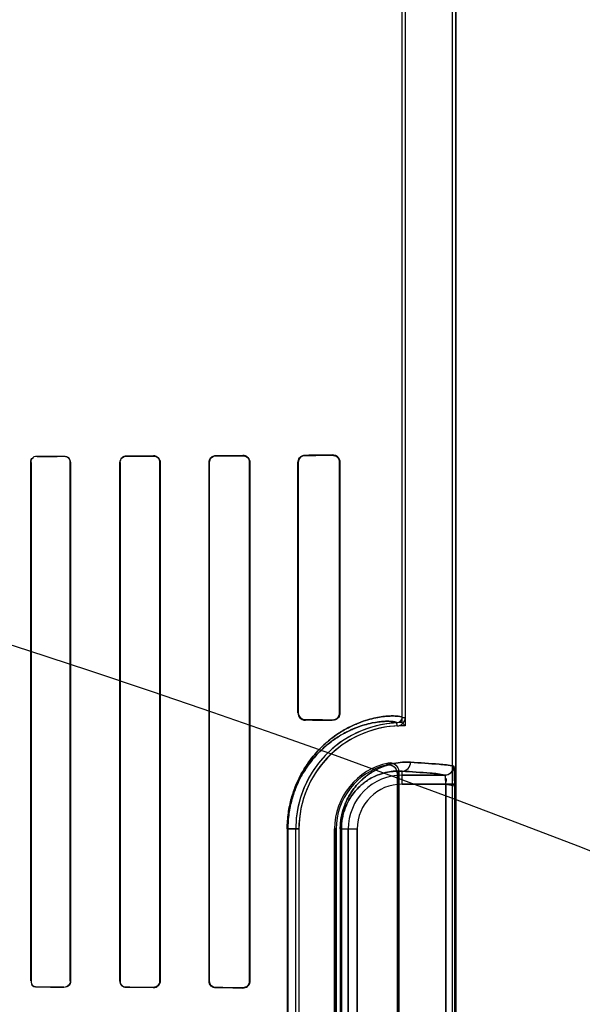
# Model space of a CAD drawing. Header units: millimetres. Extents: x 0 to 297, y 0 to 210.
# Tile 163 of 256: x 58.36 to 58.517, y 157.677 to 157.953. Entities that reach past the tile are written whole.
import ezdxf

# ---------------------------------------------------------------- set-up
doc = ezdxf.new("R2010")
doc.units = ezdxf.units.MM
doc.header["$LTSCALE"] = 16.335
doc.layers.get('0').update_dxf_attribs({"linetype": 'CONTINUOUS'})
for name, color, linetype in [('AXES_REF', 7, 'CONTINUOUS'), ('INTFCLR_1', 7, 'CONTINUOUS'), ('INTFCLR_72935', 7, 'CONTINUOUS')]:
    doc.layers.add(name, color=color, linetype=linetype)

msp = doc.modelspace()

# ---------------------------------------------------------------- linework, layer by layer
at = {"color": 7, "linetype": 'Continuous'}
for radius in [4.8479140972, 4.8475, 4.8164570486]:
    msp.add_circle((57.445730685, 154.9564782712), radius, dxfattribs=at)
msp.add_arc((57.445730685, 154.9564782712), 4.8, 278.2771290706, 261.7228709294, dxfattribs=at)
at = {"layer": 'AXES_REF', "color": 9, "linetype": 'Continuous'}
for radius in [4.4222561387, 2.9642884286]:
    msp.add_circle((57.445730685, 154.9564782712), radius, dxfattribs=at)
at = {"layer": 'AXES_REF', "color": 7, "linetype": 'Continuous'}
msp.add_arc((57.445730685, 154.9564782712), 4.91, 143.2753778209, 36.724622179, dxfattribs=at)
at = {"layer": 'INTFCLR_1', "color": 6, "linetype": 'Continuous'}
for p, q in [((58.4666464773, 157.7576758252), (58.4666464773, 158.0417576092)), ((58.4675281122, 158.0417491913), (58.4675281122, 157.7576758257)), ((58.4807648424, 156.7064711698), (58.4807648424, 158.0414795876)), ((58.4816464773, 156.7064711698), (58.4816464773, 158.0414711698)), ((58.36284735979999, 157.6839711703), (58.36284735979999, 157.8289711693)), ((58.3629117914, 157.68397117), (58.3629117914, 157.8289711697)), ((58.37385703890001, 157.8289711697), (58.37385703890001, 157.68397117)), ((58.3739244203, 157.8289711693), (58.3739244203, 157.6839711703)), ((58.38777273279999, 157.6839711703), (58.38777273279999, 157.8289711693)), ((58.3878437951, 157.68397117), (58.3878437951, 157.8289711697)), ((58.3989330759, 157.8289711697), (58.3989330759, 157.68397117)), ((58.3990088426, 157.8289711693), (58.3990088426, 157.6839711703)), ((58.4126749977, 157.6839711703), (58.4126749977, 157.8289711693)), ((58.4127569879, 157.68397117), (58.4127569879, 157.8289711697)), ((58.4240316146, 157.8289711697), (58.4240316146, 157.68397117)), ((58.4241222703, 157.8289711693), (58.4241222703, 157.6839711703)), ((58.4375383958, 157.7589711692), (58.4375383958, 157.8289711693)), ((58.43764214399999, 157.7589711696), (58.43764214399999, 157.8289711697)), ((58.4491672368, 157.8289711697), (58.4491672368, 157.7589711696)), ((58.4492939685, 157.8289711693), (58.4492939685, 157.7589711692)), ((58.4653273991, 157.7419398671), (58.4653273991, 157.5910024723)), ((58.4657648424, 157.5904539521), (58.4657648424, 157.7424883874)), ((58.4369060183, 157.6064711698), (58.4369060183, 157.7264711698)), ((58.4377876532, 157.7264711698), (58.4377876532, 157.6064711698)), ((58.4477876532, 157.7264711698), (58.4477876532, 157.6064711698)), ((58.4482250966, 157.6064711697), (58.4482250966, 157.7264711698))]:
    msp.add_line(p, q, dxfattribs=at)
at = {"layer": 'INTFCLR_1', "color": 9, "linetype": 'Continuous'}
for p, q in [((58.3646204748, 157.8307489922), (58.3646204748, 157.8306840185)), ((58.37212047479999, 157.8307031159), (58.37212047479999, 157.8307698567)), ((58.3896204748, 157.8308252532), (58.3896204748, 157.8307533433)), ((58.3971204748, 157.8307776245), (58.3971204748, 157.8308523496)), ((58.4146204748, 157.8309256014), (58.4146204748, 157.8308421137)), ((58.4221204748, 157.8308737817), (58.4221204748, 157.8309624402)), ((58.43962047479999, 157.8310676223), (58.43962047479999, 157.8309603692)), ((58.44712047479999, 157.8310047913), (58.44712047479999, 157.8311255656)), ((58.3629117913, 157.8289711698), (58.36284735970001, 157.8289711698)), ((58.3739244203, 157.8289711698), (58.37385703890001, 157.8289711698)), ((58.387843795, 157.8289711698), (58.38777273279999, 157.8289711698)), ((58.3990088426, 157.8289711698), (58.39893307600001, 157.8289711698)), ((58.4127569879, 157.8289711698), (58.4126749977, 157.8289711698)), ((58.4241222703, 157.8289711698), (58.4240316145, 157.8289711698)), ((58.43764214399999, 157.8289711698), (58.4375383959, 157.8289711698)), ((58.4492939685, 157.8289711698), (58.4491672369, 157.8289711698)), ((58.4375383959, 157.7589711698), (58.43764214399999, 157.7589711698)), ((58.4491672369, 157.7589711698), (58.4492939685, 157.7589711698)), ((58.43962047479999, 157.7569819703), (58.43962047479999, 157.7568747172)), ((58.44712047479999, 157.7568167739), (58.44712047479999, 157.7569375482)), ((58.4652608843, 157.7552967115), (58.4652184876, 157.7561773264)), ((58.4666464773, 157.7576758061), (58.4675281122, 157.7576758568)), ((58.4666464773, 157.7390144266), (58.4666464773, 157.7426362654)), ((58.4666464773, 157.7415140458), (58.4785911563, 157.7415140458)), ((58.4788604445, 157.7390144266), (58.4666464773, 157.7390144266)), ((58.4788604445, 157.7390144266), (58.4788604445, 157.5939279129)), ((58.4813578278, 157.5939279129), (58.4813578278, 157.7390144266)), ((58.4345458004, 157.7264711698), (58.4345458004, 157.6064711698)), ((58.4345458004, 157.7264711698), (58.4377876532, 157.7264711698)), ((58.43473021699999, 157.6064711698), (58.43473021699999, 157.7264711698)), ((58.4482250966, 157.7264711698), (58.4477876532, 157.7264711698)), ((58.4493763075, 157.7264711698), (58.4493763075, 157.6064711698)), ((58.4493763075, 157.7264711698), (58.4541032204, 157.7264711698)), ((58.44966846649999, 157.6064711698), (58.44966846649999, 157.7264711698)), ((58.4516036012, 157.6064711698), (58.4516036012, 157.7264711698)), ((58.4541032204, 157.7264711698), (58.4541032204, 157.6064711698)), ((58.36284735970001, 157.6839711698), (58.3629117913, 157.6839711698)), ((58.37385703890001, 157.6839711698), (58.3739244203, 157.6839711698)), ((58.38777273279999, 157.6839711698), (58.387843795, 157.6839711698)), ((58.39893307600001, 157.6839711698), (58.3990088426, 157.6839711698)), ((58.4126749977, 157.6839711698), (58.4127569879, 157.6839711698)), ((58.4240316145, 157.6839711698), (58.4241222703, 157.6839711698)), ((58.3646204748, 157.682258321), (58.3646204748, 157.6821933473)), ((58.37212047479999, 157.6821724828), (58.37212047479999, 157.6822392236)), ((58.3896204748, 157.6821889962), (58.3896204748, 157.6821170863)), ((58.3971204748, 157.6820899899), (58.3971204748, 157.682164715)), ((58.4146204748, 157.6821002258), (58.4146204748, 157.6820167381)), ((58.4221204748, 157.6819798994), (58.4221204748, 157.6820685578))]:
    msp.add_line(p, q, dxfattribs=at)
at = {"layer": 'INTFCLR_1', "color": 7, "linetype": 'Continuous'}
for p, q in [((58.4221204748, 157.8308737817), (58.4227322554, 157.8307756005)), ((58.44712047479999, 157.8310047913), (58.4477330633, 157.8309144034)), ((58.44773234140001, 157.7570277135), (58.44712047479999, 157.7569375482)), ((58.4813578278, 157.7390144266), (58.4788604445, 157.7390144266)), ((58.4788604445, 157.7390144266), (58.4813589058, 157.7385313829)), ((58.42272965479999, 157.6821658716), (58.4221204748, 157.6820685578))]:
    msp.add_line(p, q, dxfattribs=at)
at = {"layer": 'INTFCLR_1', "color": 6, "linetype": 'Continuous'}
for centre, radius, start, end in [((58.4666464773, 157.7264711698), 0.0297404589, 92.7520534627, 180), ((58.46514634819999, 157.7576757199), 0.0015001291, 272.7563464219, 0.0032912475), ((58.46514634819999, 157.7576757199), 0.002381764, 272.7563378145, 0.0025386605), ((58.4666464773, 157.7264711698), 0.028858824, 92.75198959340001, 179.9999988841), ((58.4666464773, 157.7264711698), 0.018858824, 101.8889192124, 179.9999982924), ((58.4666464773, 157.7264711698), 0.0184213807, 103.8352360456, 179.9999997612)]:
    msp.add_arc(centre, radius, start, end, dxfattribs=at)
at = {"layer": 'INTFCLR_1', "color": 9, "linetype": 'Continuous'}
for centre, radius, start, end in [((58.4979974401, 157.7121133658), 0.0481478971, 137.0401804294, 137.9559474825), ((58.497838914, 157.7164607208), 0.0413059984, 140.9411469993, 141.9143405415), ((58.4666464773, 157.7264711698), 0.0150428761, 90.0000000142, 180.0000000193), ((58.4666464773, 157.7264711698), 0.0125432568, 90.00000006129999, 179.9999997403)]:
    msp.add_arc(centre, radius, start, end, dxfattribs=at)
at = {"layer": 'INTFCLR_1', "color": 6, "linetype": 'Continuous'}
for centre, major_axis, ratio, start_param, end_param in [((58.20587047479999, 157.8314711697), (0.2607760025, 0), 0.0034906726, -0.9162996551, -0.8795209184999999), ((58.20587047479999, 157.8314711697), (0.2757760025, 0), 0.0034906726, -0.9573995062, -0.9237350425), ((58.20587047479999, 157.8314711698), (0.2607760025, 0), 0.0034906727, -0.7888979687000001, -0.7475038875), ((58.20587047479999, 157.8314711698), (0.2757760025, 0), 0.0034906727, -0.8415583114, -0.8044638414), ((58.20587047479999, 157.8314711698), (0.2607760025, 0), 0.0034906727, -0.642674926, -0.5930216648), ((58.20587047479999, 157.8314711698), (0.2757760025, 0), 0.0034906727, -0.7121557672, -0.6694696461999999), ((58.20587047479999, 157.8314711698), (0.2607760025, 0), 0.0034906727, -0.4592997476, -0.3894356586), ((58.20587047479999, 157.8314711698), (0.2757760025, 0), 0.0034906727, -0.5593349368, -0.5057648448), ((58.20587047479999, 157.7564711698), (0.2757760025, 0), 0.0034906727, 0.5057648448, 0.5593349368), ((58.20587047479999, 157.7564711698), (0.2607760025, 0), 0.0034906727, 0.3894356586, 0.4592997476), ((58.20587047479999, 157.6814711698), (0.2757760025, 0), 0.0034906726, 0.9237350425, 0.9573995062), ((58.20587047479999, 157.6814711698), (0.2607760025, 0), 0.0034906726, 0.8795209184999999, 0.9162996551), ((58.20587047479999, 157.6814711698), (0.2757760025, 0), 0.0034906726, 0.8044638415, 0.8415583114), ((58.20587047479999, 157.6814711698), (0.2607760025, 0), 0.0034906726, 0.7475038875, 0.7888979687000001), ((58.20587047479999, 157.6814711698), (0.2757760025, 0), 0.0034906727, 0.6694696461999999, 0.7121557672), ((58.20587047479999, 157.6814711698), (0.2607760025, 0), 0.0034906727, 0.5930216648, 0.642674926)]:
    msp.add_ellipse(centre, major_axis=major_axis, ratio=ratio, start_param=start_param, end_param=end_param, dxfattribs=at)
for points in [[(58.36284735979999, 157.8289711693), (58.36284735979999, 157.8294361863), (58.3629297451, 157.8302530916), (58.3633947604, 157.8302543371)], [(58.3629117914, 157.8289711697), (58.3629117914, 157.8294237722), (58.3629973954, 157.8302166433), (58.3634499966, 157.8302177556)], [(58.3721204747, 157.8307031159), (58.3726422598, 157.8307044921), (58.3735185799, 157.8305208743), (58.3735185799, 157.8299990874)], [(58.37385703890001, 157.68397117), (58.37385703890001, 157.6835177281), (58.3737762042, 157.68271896), (58.37332276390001, 157.6827201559)], [(58.3646204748, 157.6821933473), (58.364087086, 157.6821947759), (58.3631936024, 157.6823842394), (58.3631936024, 157.6829176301)], [(58.3646204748, 157.6822583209), (58.3641103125, 157.6822595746), (58.3632530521, 157.6824355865), (58.3632530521, 157.6829457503)], [(58.3896204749, 157.6821889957), (58.3891440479, 157.6821904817), (58.3883129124, 157.6822897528), (58.3883129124, 157.682766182)]]:
    msp.add_open_spline(points, degree=3, dxfattribs=at)
for points, knots in [([(58.3721204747, 157.8307698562), (58.3725735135, 157.8307711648), (58.3735312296, 157.8303963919), (58.3739244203, 157.8294374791), (58.3739244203, 157.8289711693)], [0, 0, 0, 0, 0.4927834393, 1, 1, 1, 1]), ([(58.38777273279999, 157.8289711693), (58.38777273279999, 157.8294375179), (58.3881596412, 157.8304200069), (58.3891427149, 157.8308235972), (58.3896204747, 157.8308252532)], [0, 0, 0, 0, 0.493955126, 1, 1, 1, 1]), ([(58.3878437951, 157.8289711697), (58.3878437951, 157.8294274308), (58.3882255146, 157.8303730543), (58.3891691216, 157.8307519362), (58.3896204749, 157.830753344)], [0, 0, 0, 0, 0.5027025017, 1, 1, 1, 1]), ([(58.3971204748, 157.8308523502), (58.3976129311, 157.8308542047), (58.3986190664, 157.8304413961), (58.3990088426, 157.8294407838), (58.3990088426, 157.8289711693)], [0, 0, 0, 0, 0.5118728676, 1, 1, 1, 1]), ([(58.3971204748, 157.830777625), (58.39758909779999, 157.8307791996), (58.39855410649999, 157.830387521), (58.3989330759, 157.8294261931), (58.3989330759, 157.8289711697)], [0, 0, 0, 0, 0.5073632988, 1, 1, 1, 1]), ([(58.4126749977, 157.8289711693), (58.4126749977, 157.8294295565), (58.413045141, 157.8304581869), (58.4140849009, 157.8309231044), (58.4146204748, 157.8309256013)], [0, 0, 0, 0, 0.4611694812, 1, 1, 1, 1]), ([(58.4127569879, 157.8289711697), (58.4127569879, 157.8294246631), (58.4131279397, 157.8304124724), (58.4141218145, 157.8308400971), (58.4146204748, 157.8308421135)], [0, 0, 0, 0, 0.4762796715, 1, 1, 1, 1]), ([(58.4221204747, 157.8309624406), (58.4225717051, 157.8309647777), (58.4236246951, 157.8306090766), (58.4241222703, 157.8295380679), (58.4241222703, 157.8289711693)], [0, 0, 0, 0, 0.4431989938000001, 1, 1, 1, 1]), ([(58.4375383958, 157.8289711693), (58.4375383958, 157.8294351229), (58.43790467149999, 157.8305315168), (58.4390206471, 157.8310633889), (58.4396204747, 157.8310676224)], [0, 0, 0, 0, 0.4361301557, 1, 1, 1, 1]), ([(58.43764214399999, 157.8289711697), (58.43764214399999, 157.8294714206), (58.4380570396, 157.8305239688), (58.4391091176, 157.8309575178), (58.4396204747, 157.8309603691)], [0, 0, 0, 0, 0.4945066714, 1, 1, 1, 1]), ([(58.4471204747, 157.8311255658), (58.4476047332, 157.8311296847), (58.448746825, 157.8307525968), (58.4492939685, 157.8295905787), (58.4492939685, 157.8289711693)], [0, 0, 0, 0, 0.4387808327, 1, 1, 1, 1]), ([(58.4375383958, 157.7589711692), (58.4375383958, 157.7585072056), (58.4379046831, 157.7574108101), (58.439020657, 157.7568789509), (58.4396204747, 157.7568747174)], [0, 0, 0, 0, 0.4361395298, 1, 1, 1, 1]), ([(58.4396204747, 157.7569819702), (58.4391688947, 157.7569844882), (58.43812745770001, 157.757350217), (58.43764214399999, 157.758412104), (58.43764214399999, 157.7589711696)], [0, 0, 0, 0, 0.4468271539, 1, 1, 1, 1]), ([(58.4492939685, 157.7589711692), (58.4492939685, 157.7585132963), (58.4489352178, 157.7573799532), (58.4477649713, 157.7568112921), (58.4471204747, 157.756816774)], [0, 0, 0, 0, 0.4153446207, 1, 1, 1, 1]), ([(58.4622413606, 157.7443580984), (58.4627648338, 157.7444870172), (58.4643253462, 157.7444001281), (58.4653273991, 157.7428442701), (58.4653273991, 157.7419398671)], [0, 0, 0, 0, 0.3734727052, 1, 1, 1, 1]), ([(58.4657648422, 157.7424883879), (58.4657648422, 157.7430180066), (58.4653220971, 157.7444830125), (58.463631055, 157.7451085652), (58.4627612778, 157.7449254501)], [0, 0, 0, 0, 0.3733751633, 1, 1, 1, 1]), ([(58.481086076, 157.7440136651), (58.4810853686, 157.7433763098), (58.4805534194, 157.7420500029), (58.47922766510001, 157.741514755), (58.4785911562, 157.7415140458)], [0, 0, 0, 0, 0.5003322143, 1, 1, 1, 1]), ([(58.4788604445, 157.7390144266), (58.47886187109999, 157.7391696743), (58.4788647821, 157.7398119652), (58.4788063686, 157.7406807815), (58.4787585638, 157.741259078), (58.4786427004, 157.7415315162), (58.4785911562, 157.7415140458)], [0, 0, 0, 0, 0.1826563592, 0.7651859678, 0.9359698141, 1, 1, 1, 1]), ([(58.3739244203, 157.6839711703), (58.3739244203, 157.6835061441), (58.3735327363, 157.6825474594), (58.3725748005, 157.6821711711), (58.3721204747, 157.6821724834)], [0, 0, 0, 0, 0.50581849, 1, 1, 1, 1]), ([(58.3896204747, 157.6821170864), (58.3891410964, 157.6821187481), (58.3881577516, 157.6825242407), (58.38777273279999, 157.683506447), (58.38777273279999, 157.6839711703)], [0, 0, 0, 0, 0.5077628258, 1, 1, 1, 1]), ([(58.3989330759, 157.68397117), (58.3989330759, 157.6835154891), (58.3985533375, 157.6825540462), (58.3975884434, 157.6821631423), (58.3971204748, 157.6821647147)], [0, 0, 0, 0, 0.4933468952, 1, 1, 1, 1]), ([(58.3990088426, 157.6839711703), (58.3990088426, 157.6835095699), (58.3986280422, 157.6825106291), (58.3976208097, 157.6820881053), (58.3971204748, 157.6820899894)], [0, 0, 0, 0, 0.4798645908, 1, 1, 1, 1]), ([(58.4146204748, 157.6820167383), (58.414139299, 157.6820189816), (58.4131082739, 157.6824195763), (58.4126749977, 157.6834579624), (58.4126749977, 157.6839711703)], [0, 0, 0, 0, 0.4838961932, 1, 1, 1, 1]), ([(58.4146204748, 157.6821002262), (58.4141743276, 157.6821020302), (58.4131893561, 157.6824685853), (58.4127569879, 157.6834653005), (58.4127569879, 157.68397117)], [0, 0, 0, 0, 0.4686358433, 1, 1, 1, 1]), ([(58.4241222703, 157.6839711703), (58.4241222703, 157.6835210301), (58.42376217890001, 157.6824701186), (58.422688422, 157.6819769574), (58.4221204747, 157.6819798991)], [0, 0, 0, 0, 0.4421396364, 1, 1, 1, 1])]:
    msp.add_open_spline(points, degree=3, knots=knots, dxfattribs=at)
at = {"layer": 'INTFCLR_1', "color": 7, "linetype": 'Continuous'}
for points, knots in [([(58.4221204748, 157.8308737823), (58.4225785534, 157.8308674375), (58.42358837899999, 157.8305099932), (58.424034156, 157.8294862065), (58.4240316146, 157.8289711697)], [0, 0, 0, 0, 0.4707549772, 1, 1, 1, 1]), ([(58.4471204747, 157.8310047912), (58.4476130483, 157.8310009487), (58.4486952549, 157.83061426), (58.44916936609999, 157.8295200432), (58.4491672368, 157.8289711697)], [0, 0, 0, 0, 0.4729760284, 1, 1, 1, 1]), ([(58.4491672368, 157.7589711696), (58.4491669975, 157.7584714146), (58.44875463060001, 157.7573862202), (58.4476623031, 157.7569410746), (58.4471204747, 157.7569375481)], [0, 0, 0, 0, 0.4797979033, 1, 1, 1, 1]), ([(58.481086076, 157.7440136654), (58.4812031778, 157.7434282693), (58.4813306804, 157.7422257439), (58.4813472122, 157.740552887), (58.4813578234, 157.7394757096), (58.4813578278, 157.7390144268)], [0, 0, 0, 0, 0.3551241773, 0.7239401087, 1, 1, 1, 1]), ([(58.4813589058, 157.7385313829), (58.481360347, 157.7388533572), (58.4813561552, 157.7396448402), (58.4813488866, 157.7407278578), (58.4813169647, 157.7417248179), (58.48130348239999, 157.7426597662), (58.4811635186, 157.7432740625), (58.4812215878, 157.7439769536), (58.481086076, 157.7440136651)], [0, 0, 0, 0, 0.1755373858, 0.4319359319, 0.5881395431, 0.7249066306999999, 0.9234579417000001, 1, 1, 1, 1]), ([(58.4240316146, 157.68397117), (58.4240317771, 157.6834603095), (58.4235945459, 157.6824364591), (58.4225827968, 157.6820763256), (58.4221204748, 157.6820685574)], [0, 0, 0, 0, 0.5249028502, 1, 1, 1, 1])]:
    msp.add_open_spline(points, degree=3, knots=knots, dxfattribs=at)
for points in [[(58.4227322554, 157.8307756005), (58.4232264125, 157.8306103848), (58.4238802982, 157.8302357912), (58.42388028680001, 157.8297147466)], [(58.4477330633, 157.8309144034), (58.44817235, 157.8307788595), (58.44883503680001, 157.8305447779), (58.44883500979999, 157.8300850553)], [(58.4491672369, 157.7589711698), (58.4491672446, 157.7584768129), (58.4490988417, 157.7577358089), (58.4486264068, 157.7575902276)], [(58.4240316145, 157.6839711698), (58.4240316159, 157.6834339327), (58.4238587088, 157.6826807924), (58.4233489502, 157.6825111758)]]:
    msp.add_open_spline(points, degree=3, dxfattribs=at)
at = {"layer": 'INTFCLR_1', "color": 9, "linetype": 'Continuous'}
for points, knots in [([(58.43454580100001, 157.7264711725), (58.4345458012, 157.7279653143), (58.4347010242, 157.7301873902), (58.4352027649, 157.7330536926), (58.4356949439, 157.7350716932), (58.4362850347, 157.7369634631), (58.4371517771, 157.7392483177), (58.43815301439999, 157.7413431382), (58.4392552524, 157.7432465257), (58.4403375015, 157.7449206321), (58.44173049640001, 157.7467827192), (58.443461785, 157.7487270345), (58.44566017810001, 157.7508386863), (58.448336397, 157.7529238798), (58.45103448, 157.7545326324), (58.4530553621, 157.7555163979), (58.4548529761, 157.7562800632), (58.4569313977, 157.7569955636), (58.4592165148, 157.7575675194), (58.4612035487, 157.7579019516), (58.462844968, 157.7580599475), (58.4645091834, 157.7581160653), (58.4654885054, 157.7579981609), (58.4666465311, 157.7578900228), (58.4666464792, 157.7576758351)], [0, 0, 0, 0, 0.0889624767, 0.1320587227, 0.1731704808, 0.2125452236, 0.2499716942, 0.3186065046, 0.3504676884, 0.3808901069, 0.4372578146, 0.4887306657, 0.5357262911, 0.6186117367, 0.6900918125, 0.7223293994, 0.7523795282, 0.806346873, 0.8529608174, 0.8926493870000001, 0.9257163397, 0.9524727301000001, 0.9872470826, 1, 1, 1, 1]), ([(58.43473021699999, 157.7264711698), (58.4347302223, 157.7278982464), (58.4348777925, 157.7300203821), (58.435354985, 157.7327579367), (58.4358229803, 157.7346849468), (58.4363841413, 157.736491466), (58.4372082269, 157.7386729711), (58.4381602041, 157.7406728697), (58.43920841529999, 157.742489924), (58.4402372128, 157.7440875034), (58.4415613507, 157.7458640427), (58.4432071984, 157.7477186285), (58.4452959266, 157.7497312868), (58.447838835, 157.7517176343), (58.4504023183, 157.7532487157), (58.4523226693, 157.7541836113), (58.45402974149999, 157.754908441), (58.45600337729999, 157.7555857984), (58.4581718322, 157.7561246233), (58.46005613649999, 157.7564359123), (58.4616133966, 157.7565805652), (58.4631902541, 157.7566224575), (58.4641294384, 157.7565142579), (58.4652191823, 157.7563824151), (58.46521848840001, 157.7561773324)], [0, 0, 0, 0, 0.0892584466, 0.1324872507, 0.1737197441, 0.2131970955, 0.2507274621, 0.3195106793, 0.3514129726, 0.38189045, 0.438318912, 0.4898005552, 0.5368058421, 0.6195979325, 0.6909782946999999, 0.7231259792, 0.7531290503, 0.8069405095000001, 0.85338955, 0.892886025, 0.9258102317, 0.9524756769, 0.9871727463, 1, 1, 1, 1]), ([(58.4493763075, 157.7264711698), (58.44937630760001, 157.7270777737), (58.44943471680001, 157.7282749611), (58.449688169, 157.7300113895), (58.4500803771, 157.7316352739), (58.4505784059, 157.7331201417), (58.4511536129, 157.7344634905), (58.45196692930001, 157.736026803), (58.4530723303, 157.7377066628), (58.4545125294, 157.7393939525), (58.4559734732, 157.7407630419), (58.4574318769, 157.7418746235), (58.4592866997, 157.7430311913), (58.46155169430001, 157.7440733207), (58.4642032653, 157.7448260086), (58.46668110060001, 157.7451663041), (58.4682731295, 157.7451777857), (58.4690321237, 157.7451358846)], [0, 0, 0, 0, 0.0600429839, 0.1184181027, 0.1734493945, 0.22517713, 0.2732606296, 0.3179414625, 0.3994792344, 0.4716692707, 0.5370373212, 0.5972913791, 0.6528779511, 0.7531551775, 0.8428840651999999, 0.9247587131, 1, 1, 1, 1]), ([(58.4666464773, 157.7426362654), (58.4672587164, 157.7426396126), (58.4685432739, 157.7432049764), (58.4690289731, 157.7445032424), (58.4690321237, 157.7451358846)], [0, 0, 0, 0, 0.4918058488, 1, 1, 1, 1]), ([(58.4690321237, 157.7451358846), (58.4716927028, 157.7449890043), (58.4757028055, 157.7446781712), (58.4797609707, 157.7443726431), (58.481086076, 157.7440136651)], [0, 0, 0, 0, 0.6599704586, 1, 1, 1, 1]), ([(58.44966846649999, 157.7264711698), (58.4496684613, 157.7269999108), (58.4497191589, 157.7280433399), (58.44993905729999, 157.7295565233), (58.4502794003, 157.7309714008), (58.4508355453, 157.732636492), (58.4516833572, 157.7344407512), (58.4528731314, 157.7362543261), (58.4541211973, 157.7377199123), (58.4553860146, 157.7389066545), (58.4566481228, 157.7398683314), (58.4582508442, 157.7408658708), (58.4602066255, 157.7417606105), (58.4624933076, 157.7423996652), (58.4646264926, 157.7426795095), (58.4659949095, 157.7426779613), (58.4666464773, 157.7426362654)], [0, 0, 0, 0, 0.0604434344, 0.11919797, 0.1745530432, 0.2265687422, 0.3196855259, 0.4015022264, 0.473822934, 0.5392349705, 0.5994014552, 0.6549095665, 0.7547931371, 0.8440475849, 0.9253631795, 1, 1, 1, 1]), ([(58.4785911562, 157.7415140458), (58.4772786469, 157.7418728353), (58.4732566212, 157.7421786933), (58.4692829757, 157.7424893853), (58.4666464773, 157.7426362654)], [0, 0, 0, 0, 0.3400599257, 1, 1, 1, 1])]:
    msp.add_open_spline(points, degree=3, knots=knots, dxfattribs=at)
at = {"layer": 'INTFCLR_72935', "color": 6, "linetype": 'Continuous'}
for p, q in [((58.4666464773, 157.7562116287), (58.4666464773, 158.0417576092)), ((58.4675281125, 158.0417407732), (58.4675281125, 157.7553165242)), ((58.480764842, 156.7064711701), (58.480764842, 158.0414880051)), ((58.4816464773, 158.0414711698), (58.4816464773, 156.7064711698)), ((58.3628473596, 157.8289711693), (58.3628473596, 157.6839711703)), ((58.3629117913, 157.8289711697), (58.3629117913, 157.68397117)), ((58.37385703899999, 157.68397117), (58.37385703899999, 157.8289711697)), ((58.3739244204, 157.6839711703), (58.3739244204, 157.8289711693)), ((58.3877727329, 157.8289711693), (58.3877727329, 157.6839711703)), ((58.3878437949, 157.8289711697), (58.3878437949, 157.68397117)), ((58.39893307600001, 157.68397117), (58.39893307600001, 157.8289711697)), ((58.3990088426, 157.6839711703), (58.3990088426, 157.8289711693)), ((58.4126749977, 157.8289711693), (58.4126749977, 157.6839711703)), ((58.41275698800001, 157.8289711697), (58.41275698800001, 157.68397117)), ((58.4240316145, 157.68397117), (58.4240316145, 157.8289711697)), ((58.4241222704, 157.6839711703), (58.4241222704, 157.8289711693)), ((58.4375383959, 157.8289711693), (58.4375383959, 157.7589711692)), ((58.43764214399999, 157.8289711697), (58.43764214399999, 157.7589711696)), ((58.4491672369, 157.7589711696), (58.4491672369, 157.8289711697)), ((58.4492939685, 157.7589711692), (58.4492939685, 157.8289711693)), ((58.4666464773, 157.7562116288), (58.4675281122, 157.7553165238)), ((58.4653273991, 157.5910024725), (58.4653273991, 157.7419398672)), ((58.4657648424, 157.7424883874), (58.4657648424, 157.5904539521)), ((58.4369060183, 157.6064711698), (58.4369060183, 157.7264711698)), ((58.4377876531, 157.7264711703), (58.4377876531, 157.6064711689)), ((58.4477876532, 157.6064711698), (58.4477876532, 157.7264711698)), ((58.4482250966, 157.7264711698), (58.4482250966, 157.6064711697))]:
    msp.add_line(p, q, dxfattribs=at)
at = {"layer": 'INTFCLR_72935', "color": 9, "linetype": 'Continuous'}
for p, q in [((58.3646204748, 157.8306840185), (58.3646204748, 157.8307489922)), ((58.37212047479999, 157.8307698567), (58.37212047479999, 157.8307031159)), ((58.3896204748, 157.8307533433), (58.3896204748, 157.8308252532)), ((58.3971204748, 157.8308523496), (58.3971204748, 157.8307776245)), ((58.4146204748, 157.8308421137), (58.4146204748, 157.8309256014)), ((58.4221204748, 157.8309624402), (58.4221204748, 157.8308737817)), ((58.43962047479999, 157.8309603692), (58.43962047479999, 157.8310676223)), ((58.44712047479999, 157.8311255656), (58.44712047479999, 157.8310047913)), ((58.36284735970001, 157.8289711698), (58.3629117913, 157.8289711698)), ((58.37385703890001, 157.8289711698), (58.3739244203, 157.8289711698)), ((58.38777273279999, 157.8289711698), (58.387843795, 157.8289711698)), ((58.39893307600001, 157.8289711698), (58.3990088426, 157.8289711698)), ((58.4126749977, 157.8289711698), (58.4127569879, 157.8289711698)), ((58.4240316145, 157.8289711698), (58.4241222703, 157.8289711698)), ((58.4375383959, 157.8289711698), (58.43764214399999, 157.8289711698)), ((58.4491672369, 157.8289711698), (58.4492939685, 157.8289711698)), ((58.43764214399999, 157.7589711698), (58.4375383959, 157.7589711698)), ((58.4492939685, 157.7589711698), (58.4491672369, 157.7589711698)), ((58.43962047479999, 157.7568747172), (58.43962047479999, 157.7569819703)), ((58.44712047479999, 157.7569375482), (58.44712047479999, 157.7568167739)), ((58.4666464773, 157.7390144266), (58.4666464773, 157.7426362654)), ((58.4785911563, 157.7415140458), (58.4666464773, 157.7415140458)), ((58.4666464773, 157.7390144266), (58.4813578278, 157.7390144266)), ((58.4788604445, 157.5939279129), (58.4788604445, 157.7390144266)), ((58.4813578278, 157.5939279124), (58.4813578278, 157.7390144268)), ((58.4377876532, 157.7264711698), (58.4345458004, 157.7264711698)), ((58.4345458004, 157.7264711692), (58.4345458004, 157.6064711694)), ((58.43473021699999, 157.7264711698), (58.43473021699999, 157.6064711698)), ((58.4477876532, 157.7264711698), (58.4482250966, 157.7264711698)), ((58.4493763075, 157.72647117), (58.4493763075, 157.6064711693)), ((58.4493763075, 157.7264711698), (58.4541032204, 157.7264711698)), ((58.44966846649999, 157.7264711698), (58.44966846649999, 157.6064711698)), ((58.4516036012, 157.7264711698), (58.4516036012, 157.6064711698)), ((58.4541032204, 157.6064711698), (58.4541032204, 157.7264711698)), ((58.3629117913, 157.6839711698), (58.36284735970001, 157.6839711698)), ((58.3739244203, 157.6839711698), (58.37385703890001, 157.6839711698)), ((58.387843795, 157.6839711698), (58.38777273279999, 157.6839711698)), ((58.3990088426, 157.6839711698), (58.39893307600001, 157.6839711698)), ((58.4127569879, 157.6839711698), (58.4126749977, 157.6839711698)), ((58.4241222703, 157.6839711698), (58.4240316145, 157.6839711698)), ((58.3646204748, 157.6821933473), (58.3646204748, 157.682258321)), ((58.37212047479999, 157.6822392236), (58.37212047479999, 157.6821724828)), ((58.3896204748, 157.6821170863), (58.3896204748, 157.6821889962)), ((58.3971204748, 157.682164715), (58.3971204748, 157.6820899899)), ((58.4146204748, 157.6820167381), (58.4146204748, 157.6821002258)), ((58.4221204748, 157.6820685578), (58.4221204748, 157.6819798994))]:
    msp.add_line(p, q, dxfattribs=at)
at = {"layer": 'INTFCLR_72935', "color": 7, "linetype": 'Continuous'}
for p, q in [((58.42272965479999, 157.8307764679), (58.4221204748, 157.8308737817)), ((58.44773234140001, 157.830914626), (58.44712047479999, 157.8310047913)), ((58.44712047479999, 157.7569375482), (58.4477330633, 157.7570279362)), ((58.3977432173, 157.682193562), (58.3971204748, 157.6820899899)), ((58.4221204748, 157.6820685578), (58.4227322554, 157.682166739))]:
    msp.add_line(p, q, dxfattribs=at)
at = {"layer": 'INTFCLR_72935', "color": 6, "linetype": 'Continuous'}
for radius, start, end in [(0.0297404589, 90, 180), (0.028858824, 88.2493453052, 179.9999988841), (0.018858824, 101.8889192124, 179.9999982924), (0.0184213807, 103.835236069, 179.9999998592)]:
    msp.add_arc((58.4666464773, 157.7264711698), radius, start, end, dxfattribs=at)
at = {"layer": 'INTFCLR_72935', "color": 9, "linetype": 'Continuous'}
for centre, radius, start, end in [((58.4979973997, 157.7121134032), 0.0481478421, 137.0401802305, 137.9559483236), ((58.4978389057, 157.7164607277), 0.0413059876, 140.9411471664, 141.9143409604), ((58.4666464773, 157.7264711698), 0.0150428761, 89.9999999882, 180), ((58.4666464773, 157.7264711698), 0.0125432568, 90.00000006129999, 179.9999997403)]:
    msp.add_arc(centre, radius, start, end, dxfattribs=at)
at = {"layer": 'INTFCLR_72935', "color": 6, "linetype": 'Continuous'}
for centre, major_axis, ratio, start_param, end_param in [((58.20587047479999, 157.8314711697), (0.2607760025, 0), 0.0034906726, -0.9162996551, -0.8795209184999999), ((58.20587047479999, 157.8314711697), (0.2757760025, 0), 0.0034906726, -0.9573995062, -0.9237350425), ((58.20587047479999, 157.8314711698), (0.2607760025, 0), 0.0034906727, -0.7888979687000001, -0.7475038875), ((58.20587047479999, 157.8314711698), (0.2757760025, 0), 0.0034906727, -0.8415583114, -0.8044638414), ((58.20587047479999, 157.8314711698), (0.2607760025, 0), 0.0034906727, -0.642674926, -0.5930216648), ((58.20587047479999, 157.8314711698), (0.2757760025, 0), 0.0034906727, -0.7121557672, -0.6694696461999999), ((58.20587047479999, 157.8314711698), (0.2607760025, 0), 0.0034906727, -0.4592997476, -0.3894356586), ((58.20587047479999, 157.8314711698), (0.2757760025, 0), 0.0034906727, -0.5593349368, -0.5057648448), ((58.20587047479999, 157.7564711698), (0.2757760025, 0), 0.0034906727, 0.5057648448, 0.5593349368), ((58.20587047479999, 157.7564711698), (0.2607760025, 0), 0.0034906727, 0.3894356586, 0.4592997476), ((58.20587047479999, 157.6814711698), (0.2757760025, 0), 0.0034906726, 0.9237350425, 0.9573995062), ((58.20587047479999, 157.6814711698), (0.2607760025, 0), 0.0034906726, 0.8795209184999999, 0.9162996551), ((58.20587047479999, 157.6814711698), (0.2757760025, 0), 0.0034906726, 0.8044638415, 0.8415583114), ((58.20587047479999, 157.6814711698), (0.2607760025, 0), 0.0034906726, 0.7475038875, 0.7888979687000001), ((58.20587047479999, 157.6814711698), (0.2757760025, 0), 0.0034906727, 0.6694696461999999, 0.7121557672), ((58.20587047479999, 157.6814711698), (0.2607760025, 0), 0.0034906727, 0.5930216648, 0.642674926)]:
    msp.add_ellipse(centre, major_axis=major_axis, ratio=ratio, start_param=start_param, end_param=end_param, dxfattribs=at)
for points in [[(58.3628473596, 157.8289711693), (58.3628473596, 157.8294393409), (58.3629339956, 157.8302602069), (58.3634021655, 157.8302614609)], [(58.3646204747, 157.8306840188), (58.3641042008, 157.8306827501), (58.3632407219, 157.8304966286), (58.3632407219, 157.8299803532)], [(58.37385703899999, 157.8289711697), (58.37385703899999, 157.8294293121), (58.373769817, 157.8302339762), (58.3733116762, 157.8302327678)], [(58.3896204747, 157.830753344), (58.3891628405, 157.8307519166), (58.388355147, 157.8306782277), (58.388355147, 157.8302205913)], [(58.4666464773, 157.7576758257), (58.4666464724, 157.7572195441), (58.4664755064, 157.7564807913), (58.4660197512, 157.7564588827)], [(58.3629117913, 157.68397117), (58.3629117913, 157.6835151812), (58.36300207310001, 157.6827181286), (58.3634580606, 157.6827170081)], [(58.3739244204, 157.6839711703), (58.3739244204, 157.6835015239), (58.3738422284, 157.6826734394), (58.3733725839, 157.6826747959)], [(58.3878437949, 157.68397117), (58.3878437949, 157.6835125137), (58.3879163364, 157.6827033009), (58.3883749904, 157.6827018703)], [(58.3646204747, 157.6821933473), (58.36408043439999, 157.6821947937), (58.3631802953, 157.6823953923), (58.3631802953, 157.6829354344)], [(58.3721204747, 157.6822392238), (58.3726491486, 157.6822378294), (58.3735323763, 157.6824330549), (58.3735323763, 157.6829617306)]]:
    msp.add_open_spline(points, degree=3, dxfattribs=at)
for points, knots in [([(58.3721204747, 157.8307698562), (58.3725795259, 157.8307711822), (58.373538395, 157.8303894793), (58.3739244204, 157.8294315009), (58.3739244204, 157.8289711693)], [0, 0, 0, 0, 0.4993046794, 1, 1, 1, 1]), ([(58.3877727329, 157.8289711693), (58.3877727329, 157.8294391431), (58.3881618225, 157.8304216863), (58.3891443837, 157.8308236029), (58.3896204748, 157.8308252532)], [0, 0, 0, 0, 0.4956993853, 1, 1, 1, 1]), ([(58.3990088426, 157.8289711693), (58.3990088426, 157.8294327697), (58.3986280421, 157.8304317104), (58.3976208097, 157.8308542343), (58.3971204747, 157.8308523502)], [0, 0, 0, 0, 0.4798645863, 1, 1, 1, 1]), ([(58.39893307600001, 157.8289711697), (58.39893307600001, 157.8294304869), (58.3985487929, 157.8303923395), (58.3975847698, 157.830779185), (58.3971204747, 157.830777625)], [0, 0, 0, 0, 0.4973037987, 1, 1, 1, 1]), ([(58.4126749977, 157.8289711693), (58.4126749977, 157.8294910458), (58.4131162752, 157.8305304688), (58.414146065, 157.8309233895), (58.4146204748, 157.8309256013)], [0, 0, 0, 0, 0.5228612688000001, 1, 1, 1, 1]), ([(58.4146204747, 157.8308421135), (58.414122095, 157.8308400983), (58.41312826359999, 157.83041281), (58.41275698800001, 157.8294249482), (58.41275698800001, 157.8289711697)], [0, 0, 0, 0, 0.5234231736, 1, 1, 1, 1]), ([(58.4241222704, 157.8289711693), (58.4241222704, 157.8294784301), (58.4236971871, 157.8305400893), (58.4226324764, 157.8309650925), (58.4221204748, 157.8309624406)], [0, 0, 0, 0, 0.4976710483, 1, 1, 1, 1]), ([(58.4375383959, 157.8289711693), (58.4375383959, 157.8294351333), (58.4379046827, 157.8305315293), (58.4390206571, 157.831063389), (58.43962047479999, 157.8310676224)], [0, 0, 0, 0, 0.436139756, 1, 1, 1, 1]), ([(58.43962047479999, 157.8309603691), (58.4391688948, 157.8309578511), (58.4381274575, 157.8305921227), (58.43764214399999, 157.8295302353), (58.43764214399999, 157.8289711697)], [0, 0, 0, 0, 0.4468271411, 1, 1, 1, 1]), ([(58.4492939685, 157.8289711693), (58.4492939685, 157.8294290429), (58.4489352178, 157.8305623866), (58.44776497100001, 157.8311310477), (58.44712047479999, 157.8311255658)], [0, 0, 0, 0, 0.4153451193, 1, 1, 1, 1]), ([(58.4375383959, 157.7589711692), (58.4375383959, 157.7585072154), (58.4379046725, 157.7574108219), (58.4390206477, 157.7568789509), (58.43962047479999, 157.7568747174)], [0, 0, 0, 0, 0.4361304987, 1, 1, 1, 1]), ([(58.43764214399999, 157.7589711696), (58.43764214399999, 157.7584886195), (58.4380369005, 157.7574393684), (58.4390916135, 157.7569849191), (58.43962047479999, 157.7569819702)], [0, 0, 0, 0, 0.4771017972, 1, 1, 1, 1]), ([(58.4492939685, 157.7589711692), (58.4492939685, 157.7585124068), (58.4489342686, 157.7573788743), (58.4477641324, 157.7568112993), (58.44712047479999, 157.756816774)], [0, 0, 0, 0, 0.4161324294, 1, 1, 1, 1]), ([(58.4653273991, 157.7419398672), (58.4653273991, 157.742478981), (58.4648698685, 157.7439734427), (58.46311952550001, 157.7445743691), (58.4622413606, 157.7443580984)], [0, 0, 0, 0, 0.3734722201, 1, 1, 1, 1]), ([(58.4627612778, 157.7449254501), (58.46327953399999, 157.7450345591), (58.4648043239, 157.7449031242), (58.4657648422, 157.7433772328), (58.4657648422, 157.7424883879)], [0, 0, 0, 0, 0.3733741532, 1, 1, 1, 1]), ([(58.3896204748, 157.6821170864), (58.38913687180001, 157.6821187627), (58.38815309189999, 157.6825295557), (58.3877727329, 157.6835107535), (58.3877727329, 157.6839711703)], [0, 0, 0, 0, 0.5122820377, 1, 1, 1, 1]), ([(58.3971204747, 157.6821647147), (58.3975924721, 157.6821631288), (58.398557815, 157.6825591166), (58.39893307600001, 157.6835195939), (58.39893307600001, 157.68397117)], [0, 0, 0, 0, 0.5110569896, 1, 1, 1, 1]), ([(58.4146204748, 157.6820167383), (58.4141509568, 157.6820189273), (58.4131220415, 157.6824062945), (58.4126749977, 157.6834464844), (58.4126749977, 157.6839711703)], [0, 0, 0, 0, 0.4722579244, 1, 1, 1, 1]), ([(58.41275698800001, 157.68397117), (58.41275698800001, 157.6835176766), (58.4131279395, 157.6825298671), (58.4141218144, 157.6821022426), (58.4146204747, 157.6821002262)], [0, 0, 0, 0, 0.4762796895, 1, 1, 1, 1]), ([(58.4221204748, 157.6819798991), (58.42257170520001, 157.6819775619), (58.4236246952, 157.682333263), (58.4241222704, 157.6834042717), (58.4241222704, 157.6839711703)], [0, 0, 0, 0, 0.4431989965, 1, 1, 1, 1])]:
    msp.add_open_spline(points, degree=3, knots=knots, dxfattribs=at)
at = {"layer": 'INTFCLR_72935', "color": 7, "linetype": 'Continuous'}
for points, knots in [([(58.4240316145, 157.8289711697), (58.424031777, 157.8294820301), (58.4235945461, 157.8305058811), (58.4225827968, 157.8308660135), (58.4221204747, 157.8308737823)], [0, 0, 0, 0, 0.5249027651, 1, 1, 1, 1]), ([(58.4491672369, 157.8289711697), (58.4491669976, 157.8294709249), (58.44875463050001, 157.8305561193), (58.447662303, 157.8310012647), (58.44712047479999, 157.8310047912)], [0, 0, 0, 0, 0.4797980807, 1, 1, 1, 1]), ([(58.44712047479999, 157.7569375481), (58.4476130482, 157.7569413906), (58.44869525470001, 157.7573280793), (58.4491693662, 157.758422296), (58.4491672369, 157.7589711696)], [0, 0, 0, 0, 0.4729758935, 1, 1, 1, 1]), ([(58.4785609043, 157.7415298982), (58.4791988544, 157.7415268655), (58.48053487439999, 157.7420651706), (58.4810585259, 157.7434035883), (58.4810554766, 157.7440453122)], [0, 0, 0, 0, 0.4985254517, 1, 1, 1, 1]), ([(58.481086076, 157.7440136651), (58.4810853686, 157.7433763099), (58.4805534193, 157.7420500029), (58.47922766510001, 157.741514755), (58.4785911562, 157.7415140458)], [0, 0, 0, 0, 0.5003322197, 1, 1, 1, 1]), ([(58.4810554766, 157.7440453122), (58.4811539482, 157.7441626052), (58.4812418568, 157.7431196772), (58.4813009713, 157.7425006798), (58.4813492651, 157.7407560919), (58.4813578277, 157.7396464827), (58.4813578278, 157.7390144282)], [0, 0, 0, 0, 0.090819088, 0.3065073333, 0.6251820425, 1, 1, 1, 1]), ([(58.4813578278, 157.7390144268), (58.4813578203, 157.739476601), (58.4813471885, 157.7405542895), (58.4813306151, 157.7422271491), (58.4812031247, 157.7434287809), (58.481086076, 157.7440136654)], [0, 0, 0, 0, 0.2765931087, 0.6451818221, 1, 1, 1, 1]), ([(58.4788604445, 157.7390144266), (58.4788604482, 157.7391752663), (58.478857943, 157.7398537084), (58.478789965, 157.7403493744), (58.4787426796, 157.7416377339), (58.4785609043, 157.7415298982)], [0, 0, 0, 0, 0.1889097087, 0.7517593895, 1, 1, 1, 1]), ([(58.3971204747, 157.6820899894), (58.39761292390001, 157.6820932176), (58.3986173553, 157.6824985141), (58.3990121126, 157.6835015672), (58.3990088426, 157.6839711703)], [0, 0, 0, 0, 0.5118729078, 1, 1, 1, 1]), ([(58.4221204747, 157.6820685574), (58.422578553, 157.6820749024), (58.4235883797, 157.6824323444), (58.4240341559, 157.6834561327), (58.4240316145, 157.68397117)], [0, 0, 0, 0, 0.4707545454, 1, 1, 1, 1])]:
    msp.add_open_spline(points, degree=3, knots=knots, dxfattribs=at)
for points in [[(58.4240316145, 157.8289711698), (58.4240316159, 157.8295084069), (58.4238587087, 157.8302615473), (58.4233489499, 157.830431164)], [(58.4491672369, 157.8289711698), (58.4491672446, 157.8294655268), (58.4490988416, 157.830206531), (58.4486264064, 157.8303521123)], [(58.4477330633, 157.7570279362), (58.4481723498, 157.7571634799), (58.44883503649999, 157.7573975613), (58.4488350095, 157.7578572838)], [(58.4788604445, 157.7390144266), (58.4788604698, 157.7395518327), (58.4793365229, 157.7405531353), (58.4788040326, 157.7406256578)], [(58.3990088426, 157.6839711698), (58.39900884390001, 157.6834446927), (58.3988432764, 157.6827099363), (58.39834578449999, 157.6825376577)], [(58.4227322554, 157.682166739), (58.4232264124, 157.6823319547), (58.4238802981, 157.6827065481), (58.4238802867, 157.6832275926)]]:
    msp.add_open_spline(points, degree=3, dxfattribs=at)
at = {"layer": 'INTFCLR_72935', "color": 9, "linetype": 'Continuous'}
for points, knots in [([(58.466646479, 157.7576758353), (58.4666465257, 157.7578926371), (58.4654763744, 157.7579979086), (58.4644916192, 157.7581169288), (58.4628223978, 157.7580582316), (58.46118389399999, 157.7578992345), (58.4592039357, 157.7575645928), (58.4569250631, 157.7569935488), (58.4543430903, 157.7561043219), (58.4514792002, 157.7547965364), (58.4489746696, 157.7533051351), (58.4468701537, 157.751781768), (58.4451844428, 157.7503815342), (58.44346833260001, 157.7487335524), (58.4417432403, 157.7467975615), (58.4403558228, 157.7449463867), (58.43927347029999, 157.7432763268), (58.4381671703, 157.7413706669), (58.4371621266, 157.7392724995), (58.4362919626, 157.7369837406), (58.4356992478, 157.7350877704), (58.4352047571, 157.7330638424), (58.4347014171, 157.7301921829), (58.4345458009, 157.7279669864), (58.43454580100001, 157.7264711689)], [0, 0, 0, 0, 0.0129082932, 0.0479369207, 0.0747656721, 0.1077870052, 0.1472777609, 0.1937244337, 0.2476759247, 0.3095864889, 0.3808801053, 0.4208017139, 0.4641838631, 0.5112475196, 0.5623302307, 0.6184106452, 0.6487898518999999, 0.6807805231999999, 0.7495641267, 0.7869849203, 0.826503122, 0.8677591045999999, 0.910939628, 1, 1, 1, 1]), ([(58.4652184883, 157.7561773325), (58.46521918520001, 157.7563848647), (58.4641180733, 157.7565142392), (58.4631736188, 157.7566234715), (58.4615917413, 157.756578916), (58.4600373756, 157.7564333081), (58.4581599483, 157.7561219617), (58.4559976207, 157.7555839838), (58.4535457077, 157.7547420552), (58.45082537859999, 157.753499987), (58.44844605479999, 157.7520811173), (58.4464463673, 157.7506302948), (58.44484419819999, 157.7492957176), (58.4432129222, 157.7477243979), (58.4415733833, 157.7458779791), (58.4402544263, 157.7441118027), (58.4392256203, 157.742518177), (58.4381735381, 157.7406988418), (58.4372180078, 157.7386958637), (58.4363907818, 157.7365109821), (58.4358271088, 157.7347005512), (58.4353569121, 157.732767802), (58.4348781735, 157.7300249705), (58.43473019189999, 157.7278998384), (58.43473021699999, 157.7264711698)], [0, 0, 0, 0, 0.0129801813, 0.0479272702, 0.07467801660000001, 0.1075601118, 0.1468359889, 0.1931264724, 0.246925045, 0.3086970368, 0.3798639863, 0.4197585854, 0.4631302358, 0.5101737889, 0.5612892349, 0.6174074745, 0.6478469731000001, 0.679887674, 0.7488118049, 0.7863275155, 0.8259425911, 0.8673290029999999, 0.9106438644, 1, 1, 1, 1]), ([(58.4690321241, 157.7451358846), (58.4682750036, 157.7451776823), (58.4666893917, 157.7451664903), (58.4642200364, 157.7448290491), (58.4615722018, 157.7440809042), (58.4593034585, 157.7430404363), (58.4574434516, 157.7418827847), (58.4559788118, 157.7407678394), (58.4545151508, 157.7393969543), (58.4530791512, 157.7377146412), (58.4519772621, 157.7360432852), (58.4511639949, 157.7344858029), (58.4505853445, 157.7331386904), (58.4500840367, 157.7316485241), (58.4496909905, 157.7300256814), (58.4494354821, 157.7282840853), (58.4493763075, 157.7270844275), (58.4493763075, 157.7264711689)], [0, 0, 0, 0, 0.0750554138, 0.1564841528, 0.2459854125, 0.3464640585, 0.4023384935, 0.4625915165, 0.5283646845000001, 0.6004622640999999, 0.6810443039, 0.7258982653, 0.7742486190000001, 0.8260106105, 0.8813405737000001, 0.9392984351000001, 1, 1, 1, 1]), ([(58.4666464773, 157.7426362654), (58.4672587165, 157.7426396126), (58.4685432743, 157.7432049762), (58.4690289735, 157.7445032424), (58.4690321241, 157.7451358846)], [0, 0, 0, 0, 0.4918058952, 1, 1, 1, 1]), ([(58.481086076, 157.7440136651), (58.4797609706, 157.7443726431), (58.4757028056, 157.7446781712), (58.471692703, 157.7449890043), (58.4690321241, 157.7451358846)], [0, 0, 0, 0, 0.3400295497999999, 1, 1, 1, 1]), ([(58.4666464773, 157.7426362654), (58.4659965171, 157.7426778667), (58.4646336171, 157.7426796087), (58.4625077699, 157.7424022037), (58.4602243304, 157.7417671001), (58.4582653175, 157.7408738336), (58.45665815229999, 157.7398753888), (58.4553905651, 157.7389107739), (58.4541233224, 157.7377223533), (58.4528787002, 157.736260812), (58.4516906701, 157.7344530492), (58.4508422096, 157.7326536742), (58.45028259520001, 157.7309828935), (58.4499414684, 157.7295687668), (58.4497198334, 157.7280512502), (58.4496684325, 157.7270057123), (58.44966846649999, 157.7264711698)], [0, 0, 0, 0, 0.07445269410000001, 0.1553255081, 0.2443501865, 0.3444346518, 0.4002308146, 0.4603906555, 0.5262223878, 0.5984573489, 0.6793343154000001, 0.7728337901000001, 0.8249234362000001, 0.8805639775, 0.9388934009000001, 1, 1, 1, 1]), ([(58.4666464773, 157.7426362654), (58.4692829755, 157.7424893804), (58.4732566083, 157.7421786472), (58.47727866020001, 157.7418728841), (58.4785911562, 157.7415140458)], [0, 0, 0, 0, 0.659940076, 1, 1, 1, 1])]:
    msp.add_open_spline(points, degree=3, knots=knots, dxfattribs=at)

doc.saveas('drawing.dxf')
